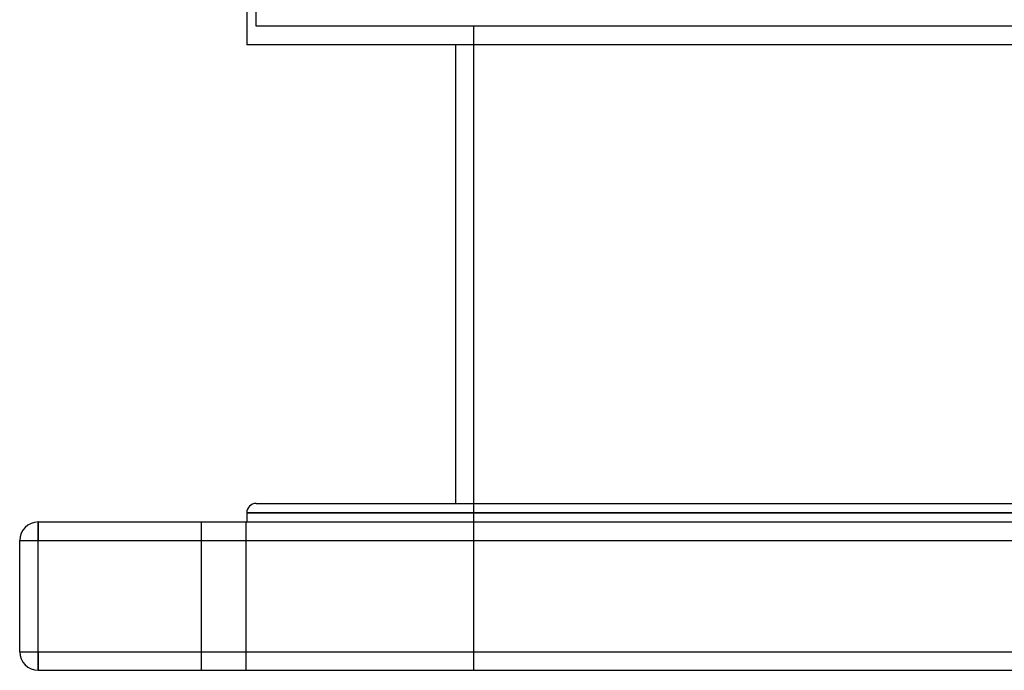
# Model space of a CAD drawing. Header units: millimetres. Extents: x -320 to 320, y -210 to 303.
# Tile 1 of 17: x -280 to -14, y -170 to 5. Entities that reach past the tile are written whole.
import ezdxf

# ---------------------------------------------------------------- set-up
doc = ezdxf.new("R2010")
doc.units = ezdxf.units.MM
doc.layers.add('HIDDEN', color=7, linetype='Continuous')
doc.layers.add('THICK', color=7, linetype='Continuous')

msp = doc.modelspace()

# ---------------------------------------------------------------- linework, layer by layer
at = {"layer": 'HIDDEN'}
for p, q in [((-216.25, 3.2), (-216.25, 13.97)), ((216.25, 3.2), (-216.25, 3.2)), ((-157.5, -170.5), (-157.5, 3.2)), ((0, -128), (-218.75, -128)), ((-275, -130.5), (-275, -130.5)), ((-275, -130.5), (-275, -135.5)), ((-231, -170.5), (-231, -130.5)), ((-231, -170.5), (-231, -130.5)), ((-219, -130.5), (-219, -170.5)), ((-219, -130.5), (-219, -170.5)), ((-280, -135.5), (-280, -135.5)), ((-280, -135.5), (-275, -135.5)), ((-275, -135.5), (275, -135.5)), ((-275, -165.5), (-275, -135.5)), ((-280, -165.5), (-275, -165.5)), ((-280, -165.5), (-280, -165.5)), ((-275, -165.5), (-275, -170.5)), ((-275, -165.5), (275, -165.5)), ((-275, -170.5), (-275, -170.5))]:
    msp.add_line(p, q, dxfattribs=at)
at = {"layer": 'THICK'}
for p, q in [((-218.75, 14.06), (-218.75, -1.8)), ((218.75, -1.8), (-218.75, -1.8)), ((-162.5, -1.8), (-162.5, -125.5)), ((-216.25, -125.5), (0, -125.5)), ((-218.75, -128), (0, -128)), ((-218.75, -128), (-218.75, -130.5)), ((-275, -135.5), (-275, -130.5)), ((-275, -130.5), (275, -130.5)), ((-280, -135.5), (-275, -135.5)), ((-280, -165.5), (-280, -135.5)), ((-275, -135.5), (275, -135.5)), ((-275, -165.5), (-275, -135.5)), ((-280, -165.5), (-275, -165.5)), ((-275, -165.5), (275, -165.5)), ((-275, -170.5), (-275, -165.5)), ((-275, -170.5), (275, -170.5))]:
    msp.add_line(p, q, dxfattribs=at)
for centre, radius, start, end in [((-216.25, -128), 2.5, 90, 180), ((-275, -135.5), 5, 90, 180), ((-275, -165.5), 5, 180, 270)]:
    msp.add_arc(centre, radius, start, end, dxfattribs=at)

doc.saveas('drawing.dxf')
